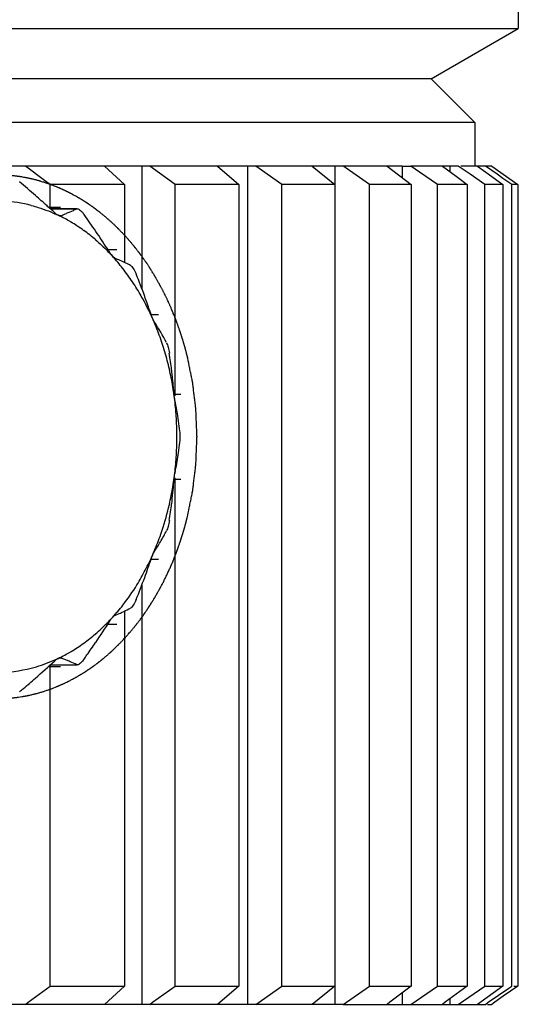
# Model space of a CAD drawing. Header units: millimetres. Extents: x -1 to 299, y -1 to 165.
# Tile 7 of 9: x 75.54 to 81.26, y 112.28 to 123.56. Entities that reach past the tile are written whole.
import ezdxf

# ---------------------------------------------------------------- set-up
doc = ezdxf.new("R2010")
doc.units = ezdxf.units.MM
doc.header["$LTSCALE"] = 16.445818
doc.layers.add('20_ALL_FEATURES', color=7, linetype='CONTINUOUS')

msp = doc.modelspace()

# ---------------------------------------------------------------- linework, layer by layer
at = {"layer": '20_ALL_FEATURES', "color": 7}
for p, q in [((81.258, 129.579), (81.258, 123.457)), ((18.258, 123.457), (81.258, 123.457)), ((80.258, 122.879), (81.258, 123.457)), ((80.258, 122.879), (19.258, 122.879)), ((80.258, 122.879), (80.758, 122.379)), ((80.758, 122.379), (18.758, 122.379)), ((80.758, 122.379), (80.758, 121.879)), ((79.927, 121.879), (69.799, 121.879)), ((75.828, 121.716), (75.61, 121.879)), ((76.514, 121.879), (76.742, 121.669)), ((76.941, 121.879), (76.941, 120.479)), ((77.324, 121.669), (77.034, 121.879)), ((77.811, 121.879), (78.056, 121.669)), ((78.155, 121.879), (78.155, 112.279)), ((78.547, 121.669), (78.25, 121.879)), ((78.895, 121.879), (79.154, 121.669)), ((79.153, 121.879), (79.153, 121.669)), ((79.284, 121.856), (79.25, 121.879)), ((79.552, 121.669), (79.284, 121.856)), ((79.756, 121.879), (80.029, 121.669)), ((79.928, 121.879), (79.928, 121.747)), ((79.928, 121.879), (80.025, 121.879)), ((80.127, 121.809), (80.025, 121.879)), ((80.57, 121.879), (80.026, 121.879)), ((80.33, 121.669), (80.127, 121.809)), ((80.389, 121.879), (80.547, 121.763)), ((80.472, 121.879), (80.472, 121.818)), ((80.706, 121.786), (80.57, 121.879)), ((80.954, 121.879), (80.599, 121.879)), ((80.79, 121.879), (80.887, 121.809)), ((81.015, 121.786), (80.88, 121.879)), ((80.887, 121.809), (81.082, 121.669)), ((80.954, 121.879), (81.186, 121.716)), ((75.89, 121.669), (75.828, 121.716)), ((80.547, 121.763), (80.673, 121.669)), ((80.875, 121.669), (80.706, 121.786)), ((81.082, 121.739), (81.015, 121.786)), ((81.183, 121.669), (81.082, 121.739)), ((81.186, 121.716), (81.253, 121.669)), ((75.89, 121.394), (75.89, 121.669)), ((76.742, 121.669), (75.89, 121.669)), ((76.742, 121.669), (76.742, 120.777)), ((77.324, 119.248), (77.324, 121.669)), ((78.056, 121.669), (77.324, 121.669)), ((78.056, 121.669), (78.056, 112.489)), ((78.547, 112.489), (78.547, 121.669)), ((79.154, 121.669), (78.547, 121.669)), ((79.154, 121.669), (79.154, 112.489)), ((79.552, 112.489), (79.552, 121.669)), ((80.029, 121.669), (79.552, 121.669)), ((80.029, 121.669), (80.029, 112.489)), ((80.33, 112.489), (80.33, 121.669)), ((80.673, 121.669), (80.33, 121.669)), ((80.673, 121.669), (80.673, 112.489)), ((80.875, 112.489), (80.875, 121.669)), ((81.082, 121.669), (80.875, 121.669)), ((81.082, 121.669), (81.082, 112.489)), ((81.183, 112.489), (81.183, 121.669)), ((81.253, 121.669), (81.183, 121.669)), ((81.253, 121.669), (81.253, 112.489)), ((76.298, 121.466), (76.263, 121.489)), ((75.872, 121.411), (76.01, 121.411)), ((75.894, 121.391), (76.203, 121.391)), ((76.196, 121.389), (75.896, 121.389)), ((76.196, 121.389), (76.203, 121.391)), ((75.996, 121.312), (76.014, 121.312)), ((76.553, 120.924), (76.655, 120.924)), ((77.049, 120.179), (77.134, 120.179)), ((77.308, 119.266), (77.389, 119.266)), ((77.324, 112.489), (77.324, 118.311)), ((77.321, 118.293), (77.389, 118.293)), ((77.049, 117.379), (77.134, 117.379)), ((76.941, 117.08), (76.941, 112.279)), ((76.742, 116.782), (76.742, 112.489)), ((76.553, 116.634), (76.655, 116.634)), ((75.89, 112.489), (75.89, 116.165)), ((75.894, 116.168), (76.203, 116.168)), ((75.895, 116.169), (76.196, 116.169)), ((76.014, 116.247), (75.996, 116.247)), ((75.872, 116.148), (76.01, 116.148)), ((75.641, 112.303), (75.89, 112.489)), ((75.89, 112.489), (76.742, 112.489)), ((76.742, 112.489), (76.514, 112.279)), ((77.066, 112.303), (77.324, 112.489)), ((77.324, 112.489), (78.056, 112.489)), ((78.056, 112.489), (77.811, 112.279)), ((78.25, 112.279), (78.547, 112.489)), ((78.547, 112.489), (79.154, 112.489)), ((79.154, 112.489), (78.895, 112.279)), ((79.153, 112.489), (79.153, 112.279)), ((79.25, 112.279), (79.552, 112.489)), ((79.552, 112.489), (80.029, 112.489)), ((80.029, 112.489), (79.786, 112.303)), ((80.025, 112.279), (80.33, 112.489)), ((80.33, 112.489), (80.673, 112.489)), ((80.673, 112.489), (80.421, 112.303)), ((80.57, 112.279), (80.875, 112.489)), ((81.082, 112.489), (80.79, 112.279)), ((80.875, 112.489), (81.082, 112.489)), ((80.914, 112.303), (81.15, 112.466)), ((81.253, 112.489), (81.086, 112.373)), ((81.15, 112.466), (81.183, 112.489)), ((81.206, 112.489), (81.253, 112.489)), ((79.928, 112.411), (79.928, 112.279)), ((80.472, 112.341), (80.472, 112.279)), ((81.086, 112.373), (80.987, 112.303)), ((79.151, 112.279), (20.365, 112.279)), ((75.61, 112.279), (75.641, 112.303)), ((77.034, 112.279), (77.066, 112.303)), ((79.25, 112.279), (79.153, 112.279)), ((79.252, 112.279), (80.88, 112.279)), ((79.786, 112.303), (79.756, 112.279)), ((80.421, 112.303), (80.389, 112.279)), ((80.88, 112.279), (80.914, 112.303)), ((80.904, 112.279), (80.954, 112.279)), ((80.987, 112.303), (80.954, 112.279))]:
    msp.add_line(p, q, dxfattribs=at)
for centre, radius, start, end in [((66.056, 110.537), 14.649, 48.7023, 49.6427), ((75.274, 119.866), 1.614, 75.5969, 87.0451), ((67.5, 112.182), 12.46, 47.8833, 48.6973), ((68.244, 113.008), 11.348, 47.5775, 47.8751), ((68.59, 113.387), 10.836, 47.2661, 47.5775), ((74.956, 124.048), 2.933, 292.5317, 294.2137), ((75.012, 123.924), 2.797, 294.2168, 295.046), ((75.209, 119.686), 1.806, 61.9137, 64.5797), ((74.866, 124.264), 3.168, 291.2591, 292.5445), ((75.187, 119.645), 1.852, 59.7415, 61.9156), ((75.174, 119.623), 1.877, 59.3118, 59.7454), ((75.16, 119.599), 1.905, 56.9402, 59.3071), ((67.144, 114.828), 11.211, 34.2152, 35.4196), ((75.131, 119.554), 1.958, 54.2294, 56.9373), ((75.076, 119.479), 2.052, 49.3263, 54.2109), ((68.605, 115.821), 9.445, 32.8081, 34.218), ((69.396, 116.334), 8.503, 32.3971, 32.7893), ((74.864, 119.257), 2.359, 40.1568, 42.3876), ((75.507, 118.167), 2.887, 64.3232, 67.0527), ((74.775, 119.184), 2.474, 35.8377, 40.1412), ((75.594, 118.349), 2.686, 62.9926, 64.3152), ((74.686, 119.119), 2.584, 33.7597, 35.8527), ((68.941, 117.43), 8.562, 20.2018, 22.051), ((74.622, 119.076), 2.661, 31.7049, 33.7599), ((74.559, 119.037), 2.736, 29.6903, 31.7051), ((74.443, 118.971), 2.869, 23.8063, 29.6748), ((70.088, 117.854), 7.338, 18.8961, 20.184), ((70.592, 118.028), 6.806, 18.4201, 18.885), ((74.301, 118.906), 3.025, 21.9646, 23.8545), ((74.896, 118.655), 2.621, 27.3118, 33.2817), ((74.205, 118.868), 3.128, 18.2754, 21.9563), ((74.123, 118.84), 3.215, 16.4745, 18.2839), ((74.045, 118.817), 3.297, 12.9071, 16.468), ((70.885, 118.774), 6.445, 6.853, 8.598), ((73.974, 118.801), 3.369, 11.1628, 12.9133), ((71.703, 118.872), 5.622, 4.8588, 6.8546), ((73.917, 118.79), 3.428, 7.6882, 11.1597), ((72.135, 118.911), 5.188, 4.2919, 4.8381), ((73.875, 118.784), 3.47, 5.9663, 7.6911), ((73.476, 118.405), 3.927, 8.1317, 11.7086), ((73.839, 118.78), 3.506, 2.5541, 5.9653), ((73.823, 118.779), 3.522, 357.4454, 2.5546), ((73.032, 118.341), 4.375, 6.5948, 8.1439), ((73.036, 119.218), 4.372, 351.8266, 353.4056), ((73.839, 118.779), 3.506, 354.0347, 357.4459), ((73.519, 119.146), 3.883, 348.8846, 351.8621), ((73.875, 118.775), 3.47, 352.3089, 354.0337), ((73.903, 118.771), 3.441, 350.5739, 352.3082), ((78.163, 118.195), 0.857, 172.231, 175.6519), ((73.746, 119.102), 3.652, 348.2244, 348.8699), ((73.931, 118.766), 3.413, 348.8367, 350.5744), ((71.711, 118.685), 5.614, 353.1216, 355.6557), ((73.974, 118.758), 3.369, 347.0867, 348.8372), ((74.058, 118.738), 3.283, 341.7469, 347.0943), ((70.878, 118.786), 6.452, 351.4027, 353.1191), ((74.205, 118.691), 3.128, 338.0437, 341.7246), ((74.903, 118.899), 2.612, 328.778, 332.0657), ((74.795, 118.957), 2.735, 332.0419, 332.6619), ((74.301, 118.653), 3.025, 336.1455, 338.0354), ((74.967, 118.86), 2.537, 327.3727, 328.7727), ((74.365, 118.625), 2.956, 334.2251, 336.1446), ((74.987, 118.848), 2.514, 326.6512, 327.3709), ((74.458, 118.579), 2.851, 330.3233, 334.2386), ((70.213, 119.66), 7.206, 339.7805, 341.5583), ((74.671, 118.452), 2.604, 322.0809, 328.3129), ((68.931, 120.133), 8.573, 337.9498, 339.774), ((74.559, 118.522), 2.736, 328.2949, 330.3097), ((74.804, 118.352), 2.438, 319.8426, 322.0174), ((74.883, 118.284), 2.333, 317.6068, 318.4383), ((74.852, 118.311), 2.374, 318.4399, 319.8394), ((75.449, 119.524), 3.032, 292.9877, 294.318), ((75.509, 119.39), 2.885, 294.3285, 294.7735), ((75.557, 119.285), 2.77, 294.7691, 296.5477), ((75.612, 119.175), 2.646, 296.5625, 297.0121), ((68.766, 121.631), 9.252, 325.7495, 327.5715), ((74.989, 118.181), 2.185, 310.6764, 315.3519), ((74.917, 118.252), 2.286, 315.3333, 317.6112), ((75.076, 118.08), 2.052, 305.7891, 310.6737), ((75.145, 117.984), 1.934, 300.7129, 305.7859), ((67.32, 122.609), 10.997, 324.8657, 325.7727), ((75.209, 117.873), 1.806, 295.4203, 298.0863), ((75.187, 117.914), 1.852, 298.0843, 300.2516), ((75.174, 117.936), 1.877, 300.2478, 300.6882), ((66.522, 123.169), 11.972, 324.5965, 324.8742), ((75.251, 117.776), 1.7, 284.4416, 292.725), ((67.88, 124.95), 11.889, 311.2682, 312.7067), ((75.228, 117.834), 1.762, 292.7085, 295.4182), ((74.843, 113.237), 3.229, 67.8972, 68.7323), ((74.899, 113.375), 3.081, 67.0608, 67.8967), ((74.938, 113.468), 2.98, 66.6404, 67.0584), ((74.984, 113.574), 2.864, 64.9665, 66.6448), ((75.275, 117.688), 1.608, 270.0614, 284.4125), ((66.253, 126.796), 14.35, 310.5798, 311.2885), ((65.358, 127.837), 15.722, 310.3709, 310.5869)]:
    msp.add_arc(centre, radius, start, end, dxfattribs=at)
for points, knots in [([(75.565, 121.756), (75.562, 121.756), (75.557, 121.757), (75.551, 121.758), (75.547, 121.758), (75.544, 121.759), (75.543, 121.759), (75.541, 121.759), (75.539, 121.76), (75.536, 121.76), (75.531, 121.761), (75.523, 121.762), (75.513, 121.763), (75.501, 121.765), (75.489, 121.766), (75.477, 121.768), (75.465, 121.769), (75.453, 121.77), (75.441, 121.772), (75.431, 121.773), (75.423, 121.773), (75.418, 121.774), (75.414, 121.774), (75.412, 121.774), (75.41, 121.774), (75.407, 121.774), (75.402, 121.775), (75.395, 121.775), (75.385, 121.776), (75.378, 121.776), (75.373, 121.777)], [0, 0, 0, 0, 0.0625, 0.09375, 0.125, 0.140625, 0.15625, 0.164062, 0.171875, 0.1875, 0.21875, 0.25, 0.3125, 0.375, 0.4375, 0.5, 0.5625, 0.625, 0.6875, 0.75, 0.78125, 0.8125, 0.828125, 0.835938, 0.84375, 0.859375, 0.875, 0.90625, 0.9375, 1, 1, 1, 1]), ([(75.941, 121.651), (75.934, 121.654), (75.924, 121.658), (75.91, 121.663), (75.902, 121.666), (75.895, 121.668), (75.891, 121.67), (75.888, 121.671), (75.884, 121.673), (75.877, 121.675), (75.867, 121.678), (75.856, 121.682), (75.844, 121.686), (75.833, 121.69), (75.821, 121.694), (75.805, 121.699), (75.79, 121.703), (75.774, 121.708), (75.762, 121.712), (75.75, 121.715), (75.735, 121.719), (75.719, 121.723), (75.703, 121.727), (75.691, 121.73), (75.68, 121.733), (75.668, 121.735), (75.656, 121.738), (75.646, 121.74), (75.639, 121.742), (75.635, 121.743), (75.63, 121.743), (75.625, 121.745), (75.616, 121.746), (75.605, 121.748), (75.587, 121.752), (75.574, 121.754), (75.565, 121.756)], [0, 0, 0, 0, 0.0625, 0.09375, 0.125, 0.140625, 0.15625, 0.164062, 0.171875, 0.1875, 0.21875, 0.25, 0.28125, 0.3125, 0.34375, 0.375, 0.4375, 0.46875, 0.5, 0.53125, 0.5625, 0.625, 0.65625, 0.6875, 0.71875, 0.75, 0.78125, 0.8125, 0.828125, 0.835938, 0.84375, 0.859375, 0.875, 0.90625, 0.9375, 1, 1, 1, 1]), ([(76.263, 121.489), (76.25, 121.497), (76.234, 121.506), (76.215, 121.518), (76.202, 121.525), (76.186, 121.534), (76.17, 121.543), (76.157, 121.55), (76.144, 121.557), (76.131, 121.564), (76.118, 121.571), (76.108, 121.576), (76.098, 121.581), (76.085, 121.587), (76.072, 121.594), (76.059, 121.6), (76.049, 121.605), (76.039, 121.609), (76.029, 121.614), (76.019, 121.618), (76.012, 121.622), (76.007, 121.624), (76.004, 121.625), (76.002, 121.626), (75.998, 121.628), (75.993, 121.63), (75.985, 121.633), (75.976, 121.637), (75.96, 121.643), (75.949, 121.648), (75.941, 121.651)], [0, 0, 0, 0, 0.125, 0.15625, 0.1875, 0.25, 0.3125, 0.34375, 0.375, 0.4375, 0.46875, 0.5, 0.53125, 0.5625, 0.625, 0.65625, 0.6875, 0.71875, 0.75, 0.78125, 0.8125, 0.820312, 0.828125, 0.835938, 0.84375, 0.859375, 0.875, 0.90625, 0.9375, 1, 1, 1, 1]), ([(76.352, 121.431), (76.35, 121.432), (76.348, 121.434), (76.344, 121.436), (76.341, 121.438), (76.339, 121.44), (76.337, 121.441), (76.335, 121.442), (76.333, 121.443), (76.332, 121.444), (76.332, 121.445), (76.331, 121.445), (76.331, 121.445), (76.33, 121.446), (76.329, 121.446), (76.328, 121.447), (76.325, 121.449), (76.323, 121.451), (76.32, 121.452), (76.319, 121.453), (76.318, 121.454), (76.317, 121.455), (76.316, 121.455), (76.315, 121.455), (76.314, 121.456), (76.313, 121.457), (76.312, 121.458), (76.31, 121.459), (76.31, 121.459), (76.308, 121.46), (76.306, 121.462), (76.303, 121.464), (76.3, 121.466), (76.298, 121.466)], [0, 0, 0, 0, 0.125, 0.1875, 0.25, 0.3125, 0.375, 0.40625, 0.4375, 0.46875, 0.484375, 0.492188, 0.5, 0.507812, 0.515625, 0.53125, 0.5625, 0.59375, 0.625, 0.640625, 0.65625, 0.664062, 0.671875, 0.6875, 0.71875, 0.75, 0.78125, 0.8125, 0.828125, 0.84375, 0.875, 0.9375, 1, 1, 1, 1]), ([(75.675, 121.429), (75.702, 121.422), (75.807, 121.392), (75.91, 121.352), (75.984, 121.317)], [0, 0, 0, 0, 0.247741, 1, 1, 1, 1]), ([(75.984, 121.317), (75.981, 121.318), (75.966, 121.326), (75.953, 121.337), (75.943, 121.346)], [0, 0, 0, 0, 0.226469, 1, 1, 1, 1]), ([(76.203, 121.391), (76.208, 121.391), (76.222, 121.386), (76.25, 121.365), (76.269, 121.343), (76.281, 121.326)], [0, 0, 0, 0, 0.159435, 0.400724, 1, 1, 1, 1]), ([(76.467, 121.345), (76.465, 121.347), (76.463, 121.349), (76.459, 121.352), (76.457, 121.353), (76.456, 121.355), (76.454, 121.355), (76.454, 121.356), (76.452, 121.357), (76.45, 121.359), (76.447, 121.361), (76.442, 121.365), (76.435, 121.37), (76.429, 121.375), (76.423, 121.379), (76.42, 121.382), (76.416, 121.384), (76.414, 121.386), (76.413, 121.387), (76.412, 121.388), (76.411, 121.388), (76.41, 121.389), (76.409, 121.39), (76.407, 121.392), (76.404, 121.394), (76.402, 121.395), (76.4, 121.397), (76.399, 121.397), (76.398, 121.398), (76.397, 121.399), (76.394, 121.401), (76.391, 121.403), (76.386, 121.407), (76.381, 121.41), (76.377, 121.413), (76.374, 121.415), (76.369, 121.419), (76.361, 121.424), (76.355, 121.428), (76.352, 121.431)], [0, 0, 0, 0, 0.0625, 0.09375, 0.125, 0.140625, 0.15625, 0.164062, 0.171875, 0.1875, 0.21875, 0.25, 0.3125, 0.375, 0.40625, 0.4375, 0.46875, 0.484375, 0.492188, 0.5, 0.507812, 0.515625, 0.53125, 0.5625, 0.59375, 0.625, 0.640625, 0.65625, 0.664062, 0.671875, 0.6875, 0.71875, 0.75, 0.8125, 0.828125, 0.84375, 0.875, 0.9375, 1, 1, 1, 1]), ([(76.85, 120.966), (76.842, 120.975), (76.828, 120.993), (76.809, 121.015), (76.796, 121.03), (76.788, 121.039), (76.781, 121.047), (76.771, 121.058), (76.756, 121.075), (76.742, 121.089), (76.731, 121.102), (76.723, 121.11), (76.709, 121.124), (76.694, 121.141), (76.68, 121.155), (76.672, 121.163), (76.666, 121.169), (76.66, 121.175), (76.652, 121.182), (76.638, 121.196), (76.622, 121.211), (76.607, 121.225), (76.599, 121.233), (76.587, 121.244), (76.572, 121.257), (76.556, 121.271), (76.545, 121.28), (76.537, 121.288), (76.529, 121.295), (76.514, 121.307), (76.493, 121.325), (76.476, 121.338), (76.467, 121.345)], [0, 0, 0, 0, 0.0625, 0.125, 0.15625, 0.171875, 0.1875, 0.21875, 0.25, 0.3125, 0.328125, 0.34375, 0.375, 0.4375, 0.46875, 0.484375, 0.5, 0.515625, 0.53125, 0.5625, 0.625, 0.65625, 0.671875, 0.6875, 0.75, 0.78125, 0.8125, 0.828125, 0.84375, 0.875, 0.9375, 1, 1, 1, 1]), ([(76.006, 121.311), (76.005, 121.311), (75.997, 121.311), (75.99, 121.314), (75.984, 121.317)], [0, 0, 0, 0, 0.208303, 1, 1, 1, 1]), ([(76.413, 121.035), (76.43, 121.021), (76.497, 120.961), (76.561, 120.898), (76.606, 120.848)], [0, 0, 0, 0, 0.247173, 1, 1, 1, 1]), ([(76.919, 120.878), (76.918, 120.879), (76.917, 120.881), (76.915, 120.883), (76.915, 120.884), (76.914, 120.885), (76.913, 120.885), (76.913, 120.886), (76.913, 120.886), (76.912, 120.887), (76.911, 120.888), (76.909, 120.89), (76.907, 120.893), (76.905, 120.896), (76.902, 120.9), (76.897, 120.906), (76.89, 120.915), (76.883, 120.925), (76.878, 120.931), (76.875, 120.935), (76.873, 120.937), (76.871, 120.94), (76.869, 120.942), (76.868, 120.944), (76.868, 120.944), (76.867, 120.945), (76.866, 120.946), (76.865, 120.948), (76.862, 120.951), (76.86, 120.954), (76.855, 120.96), (76.852, 120.964), (76.85, 120.966)], [0, 0, 0, 0, 0.0625, 0.09375, 0.125, 0.140625, 0.15625, 0.164062, 0.171875, 0.179688, 0.1875, 0.21875, 0.25, 0.28125, 0.3125, 0.375, 0.5, 0.625, 0.6875, 0.71875, 0.75, 0.78125, 0.8125, 0.820312, 0.828125, 0.835938, 0.84375, 0.859375, 0.875, 0.90625, 0.9375, 1, 1, 1, 1]), ([(76.606, 120.848), (76.603, 120.851), (76.592, 120.864), (76.582, 120.878), (76.575, 120.889)], [0, 0, 0, 0, 0.235333, 1, 1, 1, 1]), ([(76.633, 120.826), (76.631, 120.827), (76.621, 120.832), (76.612, 120.841), (76.606, 120.848)], [0, 0, 0, 0, 0.181204, 1, 1, 1, 1]), ([(76.948, 120.839), (76.946, 120.842), (76.942, 120.846), (76.938, 120.853), (76.934, 120.857), (76.931, 120.861), (76.929, 120.865), (76.927, 120.867), (76.926, 120.869), (76.924, 120.871), (76.922, 120.874), (76.92, 120.876), (76.919, 120.878)], [0, 0, 0, 0, 0.25, 0.375, 0.5, 0.625, 0.6875, 0.75, 0.8125, 0.84375, 0.875, 1, 1, 1, 1]), ([(76.984, 120.787), (76.982, 120.791), (76.976, 120.798), (76.97, 120.808), (76.965, 120.815), (76.962, 120.819), (76.96, 120.821), (76.959, 120.823), (76.958, 120.824), (76.958, 120.825), (76.957, 120.826), (76.957, 120.826), (76.956, 120.827), (76.954, 120.83), (76.951, 120.834), (76.949, 120.837), (76.948, 120.839)], [0, 0, 0, 0, 0.25, 0.5, 0.625, 0.6875, 0.75, 0.78125, 0.8125, 0.828125, 0.835938, 0.84375, 0.859375, 0.875, 0.9375, 1, 1, 1, 1]), ([(77.018, 120.738), (77.015, 120.742), (77.01, 120.75), (77.003, 120.759), (76.998, 120.767), (76.995, 120.772), (76.993, 120.775), (76.992, 120.776), (76.991, 120.778), (76.989, 120.78), (76.987, 120.783), (76.985, 120.786), (76.984, 120.787)], [0, 0, 0, 0, 0.25, 0.5, 0.625, 0.75, 0.78125, 0.8125, 0.84375, 0.875, 0.9375, 1, 1, 1, 1]), ([(76.814, 120.742), (76.819, 120.739), (76.83, 120.728), (76.853, 120.696), (76.868, 120.666), (76.876, 120.644)], [0, 0, 0, 0, 0.148506, 0.393346, 1, 1, 1, 1]), ([(77.107, 120.593), (77.106, 120.595), (77.104, 120.598), (77.102, 120.603), (77.1, 120.605), (77.099, 120.607), (77.098, 120.609), (77.098, 120.609), (77.097, 120.611), (77.096, 120.612), (77.095, 120.614), (77.093, 120.618), (77.09, 120.622), (77.087, 120.627), (77.084, 120.633), (77.077, 120.644), (77.068, 120.659), (77.058, 120.674), (77.051, 120.687), (77.046, 120.694), (77.042, 120.7), (77.039, 120.704), (77.038, 120.707), (77.037, 120.708), (77.036, 120.71), (77.034, 120.712), (77.032, 120.716), (77.029, 120.721), (77.024, 120.728), (77.02, 120.734), (77.018, 120.738)], [0, 0, 0, 0, 0.0625, 0.09375, 0.125, 0.140625, 0.15625, 0.164062, 0.171875, 0.179688, 0.1875, 0.21875, 0.25, 0.28125, 0.3125, 0.375, 0.5, 0.625, 0.6875, 0.75, 0.78125, 0.8125, 0.828125, 0.835938, 0.84375, 0.859375, 0.875, 0.90625, 0.9375, 1, 1, 1, 1]), ([(77.313, 120.169), (77.31, 120.177), (77.305, 120.189), (77.298, 120.206), (77.294, 120.216), (77.291, 120.224), (77.289, 120.229), (77.287, 120.233), (77.286, 120.236), (77.284, 120.239), (77.281, 120.246), (77.277, 120.257), (77.271, 120.27), (77.265, 120.284), (77.259, 120.297), (77.253, 120.311), (77.244, 120.329), (77.236, 120.347), (77.228, 120.365), (77.221, 120.378), (77.215, 120.391), (77.206, 120.409), (77.197, 120.426), (77.189, 120.444), (77.182, 120.457), (77.175, 120.47), (77.168, 120.483), (77.161, 120.496), (77.156, 120.505), (77.153, 120.512), (77.151, 120.515), (77.149, 120.518), (77.147, 120.523), (77.143, 120.529), (77.138, 120.539), (77.131, 120.55), (77.12, 120.569), (77.112, 120.584), (77.107, 120.593)], [0, 0, 0, 0, 0.0625, 0.09375, 0.125, 0.140625, 0.15625, 0.164062, 0.171875, 0.179688, 0.1875, 0.21875, 0.25, 0.28125, 0.3125, 0.34375, 0.375, 0.4375, 0.46875, 0.5, 0.53125, 0.5625, 0.625, 0.65625, 0.6875, 0.71875, 0.75, 0.78125, 0.8125, 0.820312, 0.828125, 0.835938, 0.84375, 0.859375, 0.875, 0.90625, 0.9375, 1, 1, 1, 1]), ([(77.087, 120.093), (77.085, 120.095), (77.078, 120.107), (77.072, 120.119), (77.068, 120.129)], [0, 0, 0, 0, 0.196351, 1, 1, 1, 1]), ([(77.395, 119.942), (77.394, 119.946), (77.392, 119.951), (77.39, 119.958), (77.388, 119.963), (77.387, 119.966), (77.386, 119.969), (77.386, 119.97), (77.386, 119.971), (77.385, 119.972), (77.385, 119.974), (77.384, 119.977), (77.382, 119.983), (77.379, 119.99), (77.377, 119.997), (77.374, 120.007), (77.369, 120.019), (77.364, 120.033), (77.359, 120.047), (77.354, 120.061), (77.349, 120.076), (77.345, 120.087), (77.341, 120.097), (77.339, 120.104), (77.336, 120.111), (77.334, 120.116), (77.333, 120.12), (77.332, 120.121), (77.331, 120.123), (77.33, 120.126), (77.329, 120.13), (77.326, 120.136), (77.323, 120.143), (77.319, 120.155), (77.316, 120.163), (77.313, 120.169)], [0, 0, 0, 0, 0.0625, 0.09375, 0.125, 0.140625, 0.15625, 0.164062, 0.167969, 0.171875, 0.179688, 0.1875, 0.21875, 0.25, 0.28125, 0.3125, 0.375, 0.4375, 0.5, 0.5625, 0.625, 0.6875, 0.71875, 0.75, 0.78125, 0.8125, 0.820312, 0.828125, 0.835938, 0.84375, 0.859375, 0.875, 0.90625, 0.9375, 1, 1, 1, 1]), ([(77.431, 119.825), (77.43, 119.826), (77.43, 119.828), (77.429, 119.831), (77.429, 119.832), (77.428, 119.833), (77.428, 119.834), (77.428, 119.835), (77.428, 119.835), (77.428, 119.836), (77.427, 119.836), (77.427, 119.838), (77.426, 119.841), (77.425, 119.845), (77.424, 119.848), (77.422, 119.853), (77.42, 119.862), (77.416, 119.874), (77.413, 119.886), (77.41, 119.895), (77.409, 119.9), (77.407, 119.903), (77.406, 119.907), (77.405, 119.91), (77.405, 119.911), (77.405, 119.912), (77.404, 119.913), (77.404, 119.914), (77.404, 119.915), (77.403, 119.917), (77.402, 119.921), (77.4, 119.926), (77.398, 119.933), (77.396, 119.938), (77.395, 119.942)], [0, 0, 0, 0, 0.0625, 0.09375, 0.125, 0.140625, 0.15625, 0.164062, 0.167969, 0.171875, 0.179688, 0.1875, 0.21875, 0.25, 0.28125, 0.3125, 0.375, 0.5, 0.625, 0.6875, 0.71875, 0.75, 0.78125, 0.8125, 0.820312, 0.828125, 0.832031, 0.835938, 0.84375, 0.859375, 0.875, 0.90625, 0.9375, 1, 1, 1, 1]), ([(77.224, 119.857), (77.233, 119.841), (77.245, 119.801), (77.254, 119.761), (77.258, 119.738)], [0, 0, 0, 0, 0.444805, 1, 1, 1, 1]), ([(77.462, 119.706), (77.462, 119.708), (77.461, 119.71), (77.461, 119.712), (77.46, 119.714), (77.46, 119.715), (77.46, 119.716), (77.46, 119.716), (77.46, 119.716), (77.46, 119.717), (77.459, 119.718), (77.459, 119.72), (77.458, 119.723), (77.457, 119.726), (77.456, 119.73), (77.455, 119.735), (77.453, 119.744), (77.45, 119.756), (77.446, 119.768), (77.444, 119.777), (77.443, 119.782), (77.442, 119.786), (77.441, 119.789), (77.44, 119.792), (77.439, 119.794), (77.439, 119.795), (77.439, 119.795), (77.439, 119.796), (77.438, 119.798), (77.438, 119.8), (77.437, 119.804), (77.435, 119.808), (77.433, 119.816), (77.432, 119.821), (77.431, 119.825)], [0, 0, 0, 0, 0.0625, 0.09375, 0.125, 0.140625, 0.15625, 0.164062, 0.167969, 0.171875, 0.179688, 0.1875, 0.21875, 0.25, 0.28125, 0.3125, 0.375, 0.5, 0.625, 0.6875, 0.71875, 0.75, 0.78125, 0.8125, 0.820312, 0.828125, 0.832031, 0.835938, 0.84375, 0.859375, 0.875, 0.90625, 0.9375, 1, 1, 1, 1]), ([(77.462, 117.852), (77.47, 117.89), (77.482, 117.947), (77.495, 118.013), (77.503, 118.051), (77.509, 118.08), (77.515, 118.108), (77.519, 118.13), (77.522, 118.144), (77.523, 118.15), (77.524, 118.154), (77.525, 118.159), (77.526, 118.168), (77.527, 118.18), (77.53, 118.199), (77.533, 118.223), (77.537, 118.262), (77.543, 118.311), (77.549, 118.359), (77.554, 118.398), (77.557, 118.422), (77.559, 118.442), (77.561, 118.454), (77.562, 118.462), (77.562, 118.467), (77.562, 118.472), (77.563, 118.478), (77.563, 118.493), (77.564, 118.515), (77.565, 118.544), (77.566, 118.574), (77.568, 118.603), (77.569, 118.632), (77.57, 118.662), (77.571, 118.691), (77.572, 118.716), (77.573, 118.735), (77.574, 118.75), (77.574, 118.762), (77.574, 118.771), (77.575, 118.776), (77.575, 118.779), (77.575, 118.783), (77.574, 118.788), (77.574, 118.797), (77.574, 118.809), (77.573, 118.823), (77.572, 118.843), (77.571, 118.868), (77.57, 118.897), (77.569, 118.926), (77.568, 118.956), (77.566, 118.985), (77.565, 119.015), (77.564, 119.044), (77.563, 119.066), (77.563, 119.081), (77.562, 119.087), (77.562, 119.092), (77.562, 119.097), (77.561, 119.105), (77.559, 119.117), (77.557, 119.137), (77.554, 119.161), (77.549, 119.2), (77.543, 119.248), (77.537, 119.296), (77.533, 119.335), (77.53, 119.359), (77.527, 119.379), (77.526, 119.391), (77.525, 119.399), (77.524, 119.404), (77.523, 119.409), (77.522, 119.415), (77.519, 119.429), (77.515, 119.45), (77.509, 119.479), (77.503, 119.507), (77.495, 119.545), (77.482, 119.612), (77.47, 119.669), (77.462, 119.706)], [0, 0, 0, 0, 0.0625, 0.09375, 0.109375, 0.125, 0.140625, 0.15625, 0.160156, 0.164062, 0.166016, 0.167969, 0.171875, 0.179688, 0.1875, 0.203125, 0.21875, 0.25, 0.28125, 0.296875, 0.3125, 0.320312, 0.328125, 0.332031, 0.333984, 0.335938, 0.339844, 0.34375, 0.359375, 0.375, 0.390625, 0.40625, 0.421875, 0.4375, 0.453125, 0.46875, 0.476562, 0.484375, 0.492188, 0.496094, 0.498047, 0.5, 0.501953, 0.503906, 0.507812, 0.515625, 0.523438, 0.53125, 0.546875, 0.5625, 0.578125, 0.59375, 0.609375, 0.625, 0.640625, 0.65625, 0.660156, 0.664062, 0.666016, 0.667969, 0.671875, 0.679688, 0.6875, 0.703125, 0.71875, 0.75, 0.78125, 0.796875, 0.8125, 0.820312, 0.828125, 0.832031, 0.833984, 0.835938, 0.839844, 0.84375, 0.859375, 0.875, 0.890625, 0.90625, 0.9375, 1, 1, 1, 1]), ([(77.314, 119.248), (77.313, 119.253), (77.311, 119.27), (77.309, 119.287), (77.308, 119.299)], [0, 0, 0, 0, 0.262793, 1, 1, 1, 1]), ([(77.321, 119.202), (77.321, 119.205), (77.318, 119.221), (77.315, 119.236), (77.314, 119.248)], [0, 0, 0, 0, 0.21467, 1, 1, 1, 1]), ([(77.379, 118.716), (77.381, 118.737), (77.383, 118.779), (77.381, 118.822), (77.379, 118.843)], [0, 0, 0, 0, 0.50025, 1, 1, 1, 1]), ([(77.314, 118.311), (77.314, 118.315), (77.316, 118.33), (77.319, 118.346), (77.321, 118.357)], [0, 0, 0, 0, 0.279972, 1, 1, 1, 1]), ([(77.441, 117.772), (77.442, 117.774), (77.443, 117.778), (77.444, 117.782), (77.445, 117.785), (77.445, 117.787), (77.446, 117.789), (77.446, 117.79), (77.446, 117.791), (77.447, 117.791), (77.447, 117.792), (77.447, 117.792), (77.447, 117.793), (77.447, 117.795), (77.448, 117.797), (77.449, 117.8), (77.45, 117.804), (77.451, 117.807), (77.451, 117.809), (77.452, 117.811), (77.452, 117.812), (77.452, 117.812), (77.452, 117.813), (77.452, 117.814), (77.453, 117.815), (77.453, 117.817), (77.454, 117.82), (77.455, 117.822), (77.455, 117.825), (77.456, 117.826), (77.456, 117.828), (77.457, 117.83), (77.457, 117.831), (77.457, 117.831), (77.457, 117.831), (77.457, 117.832), (77.457, 117.833), (77.458, 117.835), (77.458, 117.837), (77.459, 117.841), (77.461, 117.846), (77.462, 117.85), (77.462, 117.852)], [0, 0, 0, 0, 0.125, 0.1875, 0.21875, 0.25, 0.28125, 0.3125, 0.320312, 0.328125, 0.332031, 0.335938, 0.34375, 0.359375, 0.375, 0.40625, 0.4375, 0.46875, 0.484375, 0.492188, 0.5, 0.507812, 0.515625, 0.53125, 0.5625, 0.59375, 0.625, 0.6875, 0.71875, 0.75, 0.78125, 0.8125, 0.820312, 0.828125, 0.832031, 0.835938, 0.84375, 0.859375, 0.875, 0.90625, 0.9375, 1, 1, 1, 1]), ([(77.258, 117.821), (77.254, 117.798), (77.245, 117.758), (77.233, 117.718), (77.224, 117.701)], [0, 0, 0, 0, 0.555743, 1, 1, 1, 1]), ([(77.395, 117.617), (77.396, 117.619), (77.397, 117.623), (77.399, 117.628), (77.4, 117.631), (77.4, 117.633), (77.401, 117.635), (77.401, 117.636), (77.401, 117.636), (77.402, 117.637), (77.402, 117.638), (77.403, 117.641), (77.404, 117.645), (77.406, 117.651), (77.408, 117.656), (77.409, 117.66), (77.41, 117.663), (77.41, 117.664), (77.41, 117.665), (77.411, 117.666), (77.411, 117.667), (77.411, 117.668), (77.412, 117.671), (77.413, 117.674), (77.414, 117.677), (77.415, 117.68), (77.416, 117.683), (77.416, 117.684), (77.416, 117.685), (77.417, 117.686), (77.417, 117.688), (77.418, 117.691), (77.42, 117.696), (77.421, 117.701), (77.423, 117.709), (77.426, 117.718), (77.429, 117.729), (77.432, 117.74), (77.436, 117.754), (77.439, 117.765), (77.441, 117.772)], [0, 0, 0, 0, 0.0625, 0.09375, 0.125, 0.140625, 0.15625, 0.164062, 0.167969, 0.171875, 0.179688, 0.1875, 0.21875, 0.25, 0.28125, 0.3125, 0.320312, 0.328125, 0.332031, 0.335938, 0.34375, 0.359375, 0.375, 0.40625, 0.4375, 0.46875, 0.484375, 0.492188, 0.5, 0.507812, 0.515625, 0.53125, 0.5625, 0.59375, 0.625, 0.6875, 0.75, 0.8125, 0.875, 1, 1, 1, 1]), ([(77.356, 117.502), (77.356, 117.503), (77.357, 117.505), (77.358, 117.507), (77.358, 117.509), (77.359, 117.51), (77.359, 117.511), (77.359, 117.511), (77.359, 117.512), (77.36, 117.512), (77.36, 117.513), (77.361, 117.515), (77.362, 117.517), (77.363, 117.521), (77.364, 117.525), (77.366, 117.529), (77.369, 117.538), (77.373, 117.55), (77.377, 117.562), (77.38, 117.57), (77.381, 117.575), (77.383, 117.578), (77.384, 117.582), (77.385, 117.585), (77.385, 117.586), (77.385, 117.587), (77.386, 117.588), (77.386, 117.589), (77.386, 117.59), (77.387, 117.592), (77.388, 117.596), (77.39, 117.601), (77.392, 117.608), (77.394, 117.613), (77.395, 117.617)], [0, 0, 0, 0, 0.0625, 0.09375, 0.125, 0.140625, 0.15625, 0.164062, 0.167969, 0.171875, 0.179688, 0.1875, 0.21875, 0.25, 0.28125, 0.3125, 0.375, 0.5, 0.625, 0.6875, 0.71875, 0.75, 0.78125, 0.8125, 0.820312, 0.828125, 0.832031, 0.835938, 0.84375, 0.859375, 0.875, 0.90625, 0.9375, 1, 1, 1, 1]), ([(77.068, 117.429), (77.069, 117.433), (77.075, 117.445), (77.081, 117.458), (77.087, 117.466)], [0, 0, 0, 0, 0.299973, 1, 1, 1, 1]), ([(77.313, 117.389), (77.314, 117.391), (77.314, 117.392), (77.315, 117.395), (77.316, 117.396), (77.316, 117.397), (77.317, 117.398), (77.317, 117.399), (77.317, 117.399), (77.317, 117.4), (77.317, 117.4), (77.318, 117.402), (77.319, 117.405), (77.321, 117.408), (77.322, 117.412), (77.324, 117.416), (77.327, 117.424), (77.332, 117.436), (77.336, 117.448), (77.339, 117.456), (77.341, 117.461), (77.342, 117.464), (77.343, 117.468), (77.344, 117.47), (77.345, 117.472), (77.345, 117.473), (77.346, 117.473), (77.346, 117.474), (77.346, 117.476), (77.347, 117.478), (77.349, 117.482), (77.35, 117.486), (77.353, 117.493), (77.355, 117.498), (77.356, 117.502)], [0, 0, 0, 0, 0.0625, 0.09375, 0.125, 0.140625, 0.15625, 0.164062, 0.167969, 0.171875, 0.179688, 0.1875, 0.21875, 0.25, 0.28125, 0.3125, 0.375, 0.5, 0.625, 0.6875, 0.71875, 0.75, 0.78125, 0.8125, 0.820312, 0.828125, 0.832031, 0.835938, 0.84375, 0.859375, 0.875, 0.90625, 0.9375, 1, 1, 1, 1]), ([(77.164, 117.067), (77.17, 117.08), (77.181, 117.1), (77.194, 117.126), (77.204, 117.146), (77.214, 117.165), (77.223, 117.185), (77.233, 117.205), (77.242, 117.225), (77.252, 117.246), (77.261, 117.266), (77.27, 117.286), (77.279, 117.307), (77.288, 117.327), (77.299, 117.355), (77.308, 117.376), (77.313, 117.389)], [0, 0, 0, 0, 0.125, 0.1875, 0.25, 0.3125, 0.375, 0.4375, 0.5, 0.5625, 0.625, 0.6875, 0.75, 0.8125, 0.875, 1, 1, 1, 1]), ([(77.107, 116.966), (77.108, 116.967), (77.109, 116.968), (77.11, 116.97), (77.111, 116.972), (77.111, 116.973), (77.112, 116.973), (77.112, 116.974), (77.112, 116.974), (77.113, 116.975), (77.114, 116.977), (77.115, 116.979), (77.117, 116.982), (77.119, 116.985), (77.121, 116.99), (77.125, 116.997), (77.131, 117.008), (77.137, 117.018), (77.141, 117.026), (77.143, 117.03), (77.145, 117.033), (77.147, 117.036), (77.148, 117.039), (77.149, 117.04), (77.15, 117.041), (77.15, 117.042), (77.151, 117.044), (77.152, 117.046), (77.154, 117.049), (77.156, 117.053), (77.159, 117.059), (77.162, 117.064), (77.164, 117.067)], [0, 0, 0, 0, 0.0625, 0.09375, 0.125, 0.140625, 0.15625, 0.164062, 0.171875, 0.179688, 0.1875, 0.21875, 0.25, 0.28125, 0.3125, 0.375, 0.5, 0.625, 0.6875, 0.71875, 0.75, 0.78125, 0.8125, 0.820312, 0.828125, 0.835938, 0.84375, 0.859375, 0.875, 0.90625, 0.9375, 1, 1, 1, 1]), ([(77.018, 116.821), (77.019, 116.823), (77.021, 116.826), (77.023, 116.83), (77.025, 116.833), (77.026, 116.834), (77.027, 116.836), (77.028, 116.837), (77.028, 116.838), (77.029, 116.839), (77.031, 116.841), (77.033, 116.845), (77.036, 116.849), (77.039, 116.854), (77.043, 116.86), (77.049, 116.87), (77.059, 116.885), (77.068, 116.901), (77.076, 116.913), (77.08, 116.921), (77.084, 116.927), (77.086, 116.931), (77.088, 116.933), (77.089, 116.935), (77.09, 116.937), (77.092, 116.939), (77.094, 116.943), (77.097, 116.948), (77.101, 116.956), (77.105, 116.962), (77.107, 116.966)], [0, 0, 0, 0, 0.0625, 0.09375, 0.125, 0.140625, 0.15625, 0.164062, 0.171875, 0.179688, 0.1875, 0.21875, 0.25, 0.28125, 0.3125, 0.375, 0.5, 0.625, 0.6875, 0.75, 0.78125, 0.8125, 0.828125, 0.835938, 0.84375, 0.859375, 0.875, 0.90625, 0.9375, 1, 1, 1, 1]), ([(76.876, 116.915), (76.868, 116.893), (76.853, 116.862), (76.83, 116.831), (76.819, 116.82), (76.814, 116.817)], [0, 0, 0, 0, 0.607189, 0.852098, 1, 1, 1, 1]), ([(76.606, 116.711), (76.609, 116.714), (76.617, 116.722), (76.626, 116.73), (76.633, 116.733)], [0, 0, 0, 0, 0.319467, 1, 1, 1, 1]), ([(76.948, 116.72), (76.951, 116.724), (76.956, 116.732), (76.963, 116.741), (76.968, 116.748), (76.97, 116.752), (76.972, 116.754), (76.973, 116.756), (76.974, 116.757), (76.975, 116.758), (76.975, 116.759), (76.976, 116.76), (76.977, 116.761), (76.978, 116.763), (76.981, 116.767), (76.983, 116.77), (76.984, 116.772)], [0, 0, 0, 0, 0.25, 0.5, 0.625, 0.6875, 0.75, 0.78125, 0.8125, 0.828125, 0.835938, 0.84375, 0.859375, 0.875, 0.9375, 1, 1, 1, 1]), ([(76.984, 116.772), (76.987, 116.776), (76.992, 116.784), (76.999, 116.793), (77.004, 116.801), (77.007, 116.806), (77.009, 116.809), (77.01, 116.81), (77.011, 116.812), (77.013, 116.814), (77.015, 116.817), (77.017, 116.82), (77.018, 116.821)], [0, 0, 0, 0, 0.25, 0.5, 0.625, 0.75, 0.78125, 0.8125, 0.84375, 0.875, 0.9375, 1, 1, 1, 1]), ([(76.575, 116.669), (76.582, 116.681), (76.592, 116.695), (76.603, 116.708), (76.606, 116.711)], [0, 0, 0, 0, 0.764681, 1, 1, 1, 1]), ([(76.627, 116.352), (76.633, 116.358), (76.641, 116.366), (76.653, 116.377), (76.66, 116.384), (76.665, 116.389), (76.669, 116.393), (76.672, 116.395), (76.674, 116.398), (76.676, 116.4), (76.681, 116.405), (76.688, 116.412), (76.698, 116.422), (76.707, 116.432), (76.717, 116.441), (76.726, 116.451), (76.738, 116.465), (76.751, 116.478), (76.763, 116.492), (76.772, 116.501), (76.781, 116.512), (76.793, 116.526), (76.805, 116.54), (76.817, 116.553), (76.826, 116.564), (76.835, 116.575), (76.844, 116.586), (76.853, 116.596), (76.859, 116.604), (76.864, 116.61), (76.865, 116.612), (76.867, 116.614), (76.868, 116.616), (76.871, 116.619), (76.875, 116.624), (76.882, 116.633), (76.89, 116.643), (76.903, 116.66), (76.912, 116.672), (76.919, 116.68)], [0, 0, 0, 0, 0.0625, 0.09375, 0.125, 0.140625, 0.15625, 0.164062, 0.171875, 0.179688, 0.1875, 0.21875, 0.25, 0.28125, 0.3125, 0.34375, 0.375, 0.4375, 0.46875, 0.5, 0.53125, 0.5625, 0.625, 0.65625, 0.6875, 0.71875, 0.75, 0.78125, 0.8125, 0.820312, 0.828125, 0.832031, 0.835938, 0.84375, 0.859375, 0.875, 0.90625, 0.9375, 1, 1, 1, 1]), ([(76.919, 116.68), (76.921, 116.683), (76.926, 116.69), (76.931, 116.698), (76.935, 116.703), (76.938, 116.706), (76.939, 116.709), (76.941, 116.711), (76.942, 116.713), (76.945, 116.716), (76.946, 116.718), (76.948, 116.72)], [0, 0, 0, 0, 0.25, 0.5, 0.625, 0.6875, 0.75, 0.8125, 0.84375, 0.875, 1, 1, 1, 1]), ([(76.467, 116.213), (76.47, 116.215), (76.474, 116.218), (76.479, 116.223), (76.482, 116.225), (76.484, 116.227), (76.486, 116.228), (76.487, 116.229), (76.488, 116.23), (76.49, 116.231), (76.492, 116.234), (76.496, 116.237), (76.503, 116.242), (76.511, 116.249), (76.522, 116.258), (76.532, 116.266), (76.542, 116.275), (76.552, 116.284), (76.562, 116.292), (76.572, 116.301), (76.58, 116.309), (76.587, 116.314), (76.59, 116.318), (76.593, 116.32), (76.594, 116.321), (76.595, 116.322), (76.597, 116.324), (76.6, 116.327), (76.604, 116.33), (76.609, 116.335), (76.617, 116.343), (76.623, 116.349), (76.627, 116.352)], [0, 0, 0, 0, 0.0625, 0.09375, 0.125, 0.140625, 0.15625, 0.164062, 0.171875, 0.179688, 0.1875, 0.21875, 0.25, 0.3125, 0.375, 0.4375, 0.5, 0.5625, 0.625, 0.6875, 0.75, 0.78125, 0.8125, 0.820312, 0.828125, 0.835938, 0.84375, 0.859375, 0.875, 0.90625, 0.9375, 1, 1, 1, 1]), ([(75.943, 116.213), (75.946, 116.216), (75.959, 116.227), (75.973, 116.237), (75.984, 116.242)], [0, 0, 0, 0, 0.266785, 1, 1, 1, 1]), ([(75.984, 116.242), (75.986, 116.243), (75.993, 116.246), (76.001, 116.248), (76.006, 116.248)], [0, 0, 0, 0, 0.293595, 1, 1, 1, 1]), ([(76.281, 116.233), (76.269, 116.216), (76.25, 116.194), (76.222, 116.173), (76.208, 116.168), (76.203, 116.168)], [0, 0, 0, 0, 0.59986, 0.840793, 1, 1, 1, 1]), ([(76.384, 116.15), (76.385, 116.151), (76.386, 116.152), (76.388, 116.153), (76.389, 116.154), (76.39, 116.155), (76.39, 116.155), (76.391, 116.155), (76.391, 116.156), (76.393, 116.157), (76.395, 116.159), (76.399, 116.161), (76.403, 116.164), (76.41, 116.17), (76.419, 116.176), (76.427, 116.183), (76.434, 116.188), (76.439, 116.191), (76.442, 116.194), (76.444, 116.195), (76.446, 116.197), (76.447, 116.197), (76.448, 116.198), (76.45, 116.2), (76.452, 116.202), (76.455, 116.204), (76.461, 116.208), (76.465, 116.211), (76.467, 116.213)], [0, 0, 0, 0, 0.0625, 0.09375, 0.125, 0.140625, 0.15625, 0.164062, 0.171875, 0.1875, 0.21875, 0.25, 0.3125, 0.375, 0.5, 0.625, 0.6875, 0.75, 0.78125, 0.8125, 0.828125, 0.835938, 0.84375, 0.859375, 0.875, 0.90625, 0.9375, 1, 1, 1, 1]), ([(75.941, 115.907), (75.948, 115.91), (75.958, 115.914), (75.971, 115.92), (75.979, 115.923), (75.986, 115.926), (75.99, 115.928), (75.994, 115.929), (75.996, 115.93), (75.999, 115.932), (76.005, 115.934), (76.013, 115.938), (76.025, 115.943), (76.036, 115.948), (76.047, 115.953), (76.059, 115.958), (76.074, 115.966), (76.089, 115.973), (76.104, 115.981), (76.115, 115.986), (76.126, 115.992), (76.141, 116), (76.156, 116.008), (76.171, 116.016), (76.182, 116.022), (76.193, 116.028), (76.204, 116.035), (76.215, 116.041), (76.223, 116.046), (76.229, 116.049), (76.231, 116.051), (76.234, 116.052), (76.238, 116.055), (76.243, 116.058), (76.252, 116.063), (76.262, 116.069), (76.278, 116.08), (76.29, 116.087), (76.298, 116.092)], [0, 0, 0, 0, 0.0625, 0.09375, 0.125, 0.140625, 0.15625, 0.164062, 0.171875, 0.179688, 0.1875, 0.21875, 0.25, 0.28125, 0.3125, 0.34375, 0.375, 0.4375, 0.46875, 0.5, 0.53125, 0.5625, 0.625, 0.65625, 0.6875, 0.71875, 0.75, 0.78125, 0.8125, 0.820312, 0.828125, 0.835938, 0.84375, 0.859375, 0.875, 0.90625, 0.9375, 1, 1, 1, 1]), ([(76.298, 116.092), (76.299, 116.093), (76.301, 116.094), (76.302, 116.095), (76.304, 116.096), (76.304, 116.096), (76.305, 116.097), (76.305, 116.097), (76.306, 116.097), (76.308, 116.098), (76.31, 116.1), (76.314, 116.102), (76.318, 116.105), (76.325, 116.11), (76.334, 116.116), (76.343, 116.122), (76.35, 116.127), (76.355, 116.13), (76.358, 116.132), (76.36, 116.134), (76.362, 116.135), (76.363, 116.136), (76.364, 116.137), (76.366, 116.138), (76.369, 116.14), (76.372, 116.142), (76.377, 116.146), (76.381, 116.149), (76.384, 116.15)], [0, 0, 0, 0, 0.0625, 0.09375, 0.125, 0.140625, 0.15625, 0.164062, 0.171875, 0.1875, 0.21875, 0.25, 0.3125, 0.375, 0.5, 0.625, 0.6875, 0.75, 0.78125, 0.8125, 0.828125, 0.835938, 0.84375, 0.859375, 0.875, 0.90625, 0.9375, 1, 1, 1, 1]), ([(75.565, 115.803), (75.566, 115.803), (75.567, 115.803), (75.569, 115.804), (75.57, 115.804), (75.571, 115.804), (75.572, 115.804), (75.572, 115.804), (75.573, 115.804), (75.575, 115.805), (75.578, 115.805), (75.582, 115.806), (75.587, 115.807), (75.594, 115.808), (75.604, 115.81), (75.614, 115.812), (75.622, 115.813), (75.627, 115.814), (75.631, 115.815), (75.634, 115.816), (75.635, 115.816), (75.636, 115.816), (75.638, 115.817), (75.64, 115.817), (75.643, 115.818), (75.647, 115.819), (75.652, 115.82), (75.657, 115.821), (75.66, 115.821)], [0, 0, 0, 0, 0.0625, 0.09375, 0.125, 0.140625, 0.15625, 0.164062, 0.171875, 0.1875, 0.21875, 0.25, 0.3125, 0.375, 0.5, 0.625, 0.6875, 0.75, 0.78125, 0.8125, 0.828125, 0.835938, 0.84375, 0.859375, 0.875, 0.90625, 0.9375, 1, 1, 1, 1]), ([(75.66, 115.821), (75.672, 115.824), (75.687, 115.828), (75.704, 115.832), (75.716, 115.835), (75.731, 115.839), (75.749, 115.843), (75.766, 115.848), (75.784, 115.854), (75.801, 115.858), (75.819, 115.864), (75.836, 115.87), (75.854, 115.876), (75.871, 115.882), (75.886, 115.887), (75.898, 115.891), (75.915, 115.898), (75.929, 115.903), (75.941, 115.907)], [0, 0, 0, 0, 0.125, 0.15625, 0.1875, 0.25, 0.3125, 0.375, 0.4375, 0.5, 0.5625, 0.625, 0.6875, 0.75, 0.8125, 0.84375, 0.875, 1, 1, 1, 1]), ([(75.277, 115.779), (75.289, 115.78), (75.304, 115.78), (75.322, 115.78), (75.334, 115.78), (75.349, 115.781), (75.367, 115.782), (75.385, 115.783), (75.403, 115.784), (75.421, 115.785), (75.439, 115.787), (75.457, 115.789), (75.475, 115.791), (75.493, 115.793), (75.508, 115.795), (75.52, 115.796), (75.538, 115.799), (75.553, 115.801), (75.565, 115.803)], [0, 0, 0, 0, 0.125, 0.15625, 0.1875, 0.25, 0.3125, 0.375, 0.4375, 0.5, 0.5625, 0.625, 0.6875, 0.75, 0.8125, 0.84375, 0.875, 1, 1, 1, 1])]:
    msp.add_open_spline(points, degree=3, knots=knots, dxfattribs=at)
for points in [[(76.014, 121.312), (76.012, 121.311), (76.009, 121.311), (76.006, 121.311)], [(77.068, 120.129), (77.061, 120.145), (77.054, 120.162), (77.049, 120.179)], [(77.049, 117.38), (77.054, 117.397), (77.061, 117.413), (77.068, 117.429)], [(76.006, 116.248), (76.009, 116.248), (76.012, 116.248), (76.014, 116.247)], [(76.203, 116.168), (76.201, 116.168), (76.198, 116.168), (76.196, 116.169)]]:
    msp.add_open_spline(points, degree=3, dxfattribs=at)

doc.saveas('drawing.dxf')
